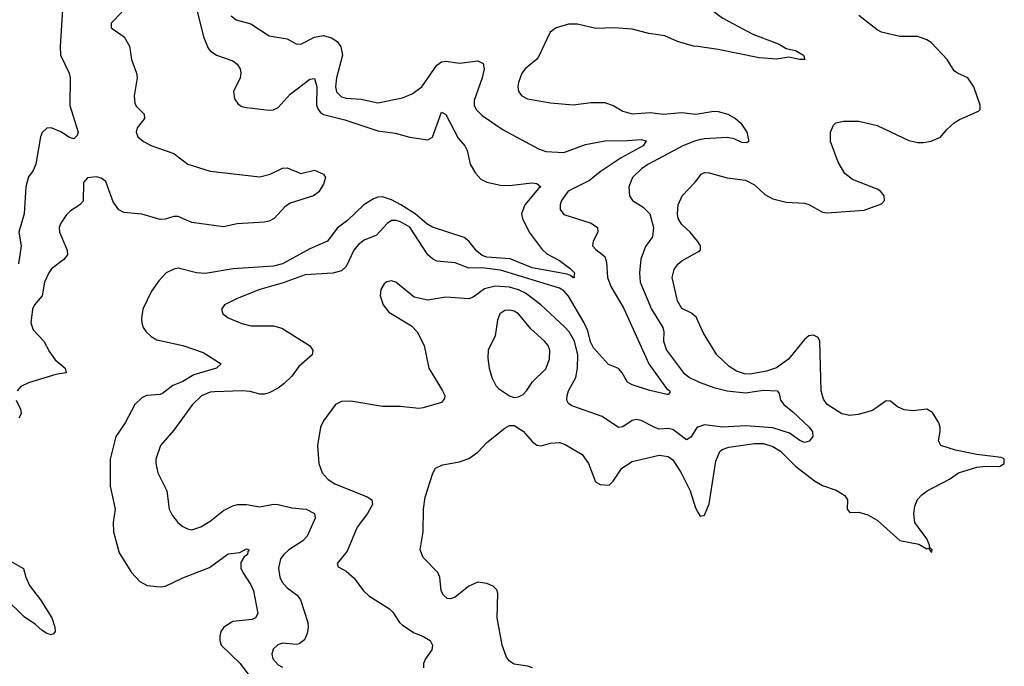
# Model space of a CAD drawing. Header units: inches. Extents: x 2134017 to 2292458, y 756222 to 916513.
# Tile 174 of 256: x 2157011 to 2161351, y 864957 to 867806. Entities that reach past the tile are written whole.
import ezdxf

# ---------------------------------------------------------------- set-up
doc = ezdxf.new("R2010")
doc.units = ezdxf.units.IN
doc.header["$MEASUREMENT"] = 0
doc.layers.add('C1856', color=7, linetype='Continuous')
doc.layers.add('C1866', color=7, linetype='Continuous')

msp = doc.modelspace()

# ---------------------------------------------------------------- linework, layer by layer
at = {"layer": 'C1856', "color": 5}
for points, elevation in [([(2157461.4, 867838.6), (2157413.4, 867790), (2157414.8, 867770), (2157471, 867731), (2157494.7, 867690), (2157504.4, 867630), (2157526, 867570), (2157528.1, 867550), (2157515.9, 867470), (2157518.6, 867438.6), (2157524.8, 867424.8), (2157560.2, 867390), (2157560.7, 867370), (2157528.9, 867330), (2157524.2, 867310), (2157532, 867290), (2157556.5, 867270), (2157592.7, 867250), (2157690, 867216.8), (2157752.7, 867170), (2157850, 867138.3), (2158070, 867113.3), (2158114.3, 867125.7), (2158170, 867152), (2158190, 867153.2), (2158250, 867128.7), (2158310, 867142.8), (2158350, 867124.7), (2158358.8, 867110), (2158350, 867081.2), (2158330, 867047.8), (2158306, 867030), (2158203.1, 866996.9), (2158179.2, 866980.8), (2158132.1, 866930), (2158110, 866918), (2158090, 866913.3), (2157970, 866906.5), (2157910, 866893.7), (2157770, 866912.7), (2157710, 866938.5), (2157690, 866939), (2157652.4, 866927.6), (2157630, 866926), (2157550, 866949.2), (2157470, 866955.9), (2157447.8, 866967.8), (2157423, 867003), (2157390, 867093.6), (2157370, 867108.4), (2157350, 867113.3), (2157310.2, 867109.8), (2157291.6, 867088.4), (2157290, 867006), (2157276.3, 866990), (2157235.6, 866964.4), (2157215.1, 866944.9), (2157191.6, 866910), (2157185.2, 866890), (2157186.3, 866870), (2157220.3, 866790), (2157221.1, 866770), (2157205.3, 866750), (2157151.4, 866708.6), (2157138.8, 866690), (2157119.7, 866650), (2157110.2, 866590), (2157075.8, 866550), (2157067.1, 866530), (2157059.5, 866470), (2157070, 866438.9), (2157118, 866390), (2157141.9, 866341.9), (2157166.7, 866306.7), (2157211.6, 866270), (2157215.8, 866250), (2157170, 866242), (2157050, 866206.7), (2157015.8, 866190), (2156999.7, 866170)], 280), ([(2157199.2, 867850), (2157188.7, 867688.7), (2157191.3, 867650), (2157228.5, 867570), (2157233, 867550), (2157232.3, 867427.7), (2157268.4, 867310), (2157264.4, 867295.6), (2157250, 867280.9), (2157230, 867286.3), (2157192.6, 867312.6), (2157150, 867329.7), (2157130, 867328.2), (2157110, 867309.4), (2157102, 867290), (2157082, 867170), (2157070, 867140.9), (2157050, 867113.2), (2157037.4, 867070), (2157030.1, 866950), (2157006.4, 866870), (2157018, 866810), (2157006.1, 866730)], 260), ([(2157791.4, 867850), (2157820.6, 867730), (2157841, 867681), (2157850, 867669.1), (2157878.7, 867650), (2157950, 867624.7), (2157969.1, 867610), (2157982.4, 867590), (2157986, 867570), (2157982.2, 867550), (2157954, 867490), (2157957.3, 867457.3), (2157973.8, 867433.8), (2157990, 867424.2), (2158010, 867419.6), (2158110, 867406.9), (2158130, 867409.1), (2158150, 867419), (2158202.7, 867477.3), (2158290, 867544.7), (2158310, 867547.4), (2158321, 867510), (2158319.1, 867430), (2158325.9, 867410), (2158336.8, 867396.8), (2158350, 867388.2), (2158444.7, 867364.7), (2158590, 867316.4), (2158666, 867306), (2158730, 867287.9), (2158810, 867277.3), (2158831.1, 867288.9), (2158870, 867398.7), (2158890, 867387.9), (2158943.7, 867283.7), (2158973.6, 867250), (2158983.1, 867230), (2158996.2, 867170), (2159019.7, 867130), (2159043.9, 867103.9), (2159070.4, 867090), (2159130, 867076.6), (2159170, 867075.3), (2159267.7, 867087.7), (2159290, 867084.6), (2159308.5, 867070), (2159297.4, 867062.6), (2159237.1, 866990), (2159222.8, 866950), (2159227.9, 866930), (2159256.2, 866870), (2159313.9, 866793.9), (2159334.6, 866774.6), (2159390, 866745), (2159436.9, 866710), (2159456.1, 866690), (2159454, 866674), (2159458, 866670), (2159450, 866669.1), (2159439.5, 866679.5), (2159424.4, 866684.4), (2159270, 866712.3), (2159172.3, 866752.3), (2159070, 866760), (2159050, 866767.3), (2159026.3, 866786.3), (2158990, 866830.5), (2158970, 866845.9), (2158830, 866892.4), (2158805.9, 866905.9), (2158754.1, 866950), (2158691.6, 866990), (2158650, 867012.3), (2158610, 867024.8), (2158590, 867023.8), (2158570, 867016.5), (2158527.3, 866990), (2158457.3, 866922.7), (2158410, 866887.1), (2158367.2, 866830), (2158290, 866797), (2158169.8, 866730.2), (2158130, 866719.9), (2157952.3, 866707.7), (2157830, 866687.9), (2157790, 866691.1), (2157710, 866711.2), (2157690, 866707), (2157657.3, 866690), (2157624.1, 866655.9), (2157592.4, 866610), (2157553.4, 866530), (2157547.6, 866490), (2157549.2, 866470), (2157555.8, 866450), (2157569.1, 866430), (2157590.1, 866410.1), (2157615.9, 866395.9), (2157730, 866370.2), (2157819.4, 866339.4), (2157898.4, 866290), (2157879.1, 866270), (2157778.6, 866241.4), (2157730, 866211.5), (2157686.3, 866193.7), (2157641.1, 866158.9), (2157630, 866154.4), (2157570, 866150.4), (2157550, 866140.5), (2157517.8, 866110), (2157476.3, 866030), (2157435, 865970), (2157409.2, 865870), (2157409.1, 865750), (2157431.3, 865650), (2157422.9, 865590), (2157424.5, 865550), (2157450, 865456.3), (2157503.7, 865370), (2157540.4, 865330), (2157573.4, 865313.4), (2157630, 865306.4), (2157654, 865310), (2157730, 865347.3), (2157847.6, 865392.4), (2157930, 865453.1), (2157981, 865459), (2158010, 865474), (2158022.8, 865470), (2158016.7, 865463.3), (2158014.6, 865450), (2158000.8, 865439.2), (2157985.1, 865414.9), (2157986.3, 865390), (2157993.8, 865370), (2158030, 865315.8), (2158041.6, 865290), (2158060.2, 865190), (2158050.3, 865170), (2158036.1, 865163.9), (2157950, 865154.5), (2157910.3, 865130), (2157896.9, 865110), (2157892.9, 865090), (2157893.1, 865070), (2157899.5, 865050), (2157983.2, 864970), (2158087.1, 864830)], 320), ([(2157943.6, 867823.6), (2157964.7, 867804.7), (2158030, 867787.7), (2158110, 867735.4), (2158190, 867722), (2158230, 867700.3), (2158250, 867698.5), (2158310, 867728.7), (2158350, 867736.8), (2158386, 867726), (2158410.3, 867710), (2158426.9, 867686.9), (2158434.5, 867650), (2158407.9, 867550), (2158402.8, 867510), (2158408, 867488), (2158430, 867466.7), (2158450, 867459.8), (2158515.8, 867455.8), (2158590, 867439.8), (2158697.8, 867462.2), (2158740.9, 867479.1), (2158783.5, 867510), (2158850, 867605.3), (2158870, 867620.2), (2158890, 867622.6), (2158950, 867613.9), (2159030, 867624.1), (2159053.6, 867613.6), (2159059, 867590), (2159049.4, 867550), (2159013.6, 867450), (2159014.3, 867430), (2159022.6, 867410), (2159050, 867383.6), (2159141.4, 867321.4), (2159297.6, 867237.6), (2159330, 867225.8), (2159410, 867221.5), (2159504.5, 867255.5), (2159590, 867271.9), (2159690, 867273.2), (2159750, 867278.8), (2159772, 867272), (2159759.7, 867250), (2159662.1, 867197.9), (2159570, 867135.8), (2159523.2, 867096.8), (2159428.8, 867050), (2159399.8, 867010), (2159393, 866990), (2159393.6, 866970), (2159410, 866948.2), (2159529.3, 866909.3), (2159557.6, 866890), (2159558.7, 866870), (2159538.7, 866830), (2159536.4, 866810), (2159550, 866793), (2159590, 866763), (2159598, 866738), (2159602, 866670), (2159616.8, 866630), (2159673.6, 866533.6), (2159784.2, 866290), (2159861.4, 866181.4), (2159876.4, 866170), (2159876.7, 866163.3), (2159870, 866154), (2159865.4, 866154.6), (2159788.1, 866171.9), (2159710, 866196.7), (2159689.5, 866209.5), (2159667.1, 866250), (2159650, 866269.1), (2159606.7, 866286.7), (2159539.8, 866359.8), (2159527.3, 866387.3), (2159515.6, 866435.6), (2159499.7, 866470), (2159430, 866588.5), (2159410, 866610.8), (2159390, 866623.2), (2159130, 866702.6), (2159047.4, 866712.6), (2158990, 866711.1), (2158930, 866734.4), (2158850, 866741.8), (2158830, 866752.3), (2158810.4, 866770.4), (2158730, 866891.2), (2158690, 866916), (2158670, 866921.6), (2158650, 866920.7), (2158630, 866908.5), (2158583.1, 866856.9), (2158530, 866834.6), (2158503.8, 866816.2), (2158483.9, 866790), (2158450, 866718.2), (2158430, 866699.9), (2158391.5, 866688.5), (2158270, 866681.6), (2158172.8, 866647.2), (2158070, 866617.7), (2157970, 866578), (2157914, 866550), (2157900.5, 866530), (2157906, 866510), (2157930, 866492.7), (2157990, 866467.9), (2158030, 866457.7), (2158130, 866457.8), (2158166.4, 866446.4), (2158287.7, 866370), (2158302.4, 866350), (2158300.4, 866330), (2158241.8, 866278.2), (2158210, 866235.6), (2158176.4, 866203.6), (2158150, 866182.6), (2158110, 866161.7), (2158090, 866155.6), (2158070, 866156.1), (2158027.5, 866167.5), (2157991.4, 866171.4), (2157870, 866166.9), (2157850, 866164.4), (2157811.8, 866148.2), (2157773.2, 866110), (2157690, 865996.9), (2157631.8, 865930), (2157611.7, 865870), (2157610.3, 865850), (2157619.5, 865810), (2157659.7, 865730), (2157670.3, 865650), (2157683.4, 865623.4), (2157708.2, 865590), (2157730, 865572.4), (2157750, 865563.1), (2157770, 865558.7), (2157810, 865571.6), (2157850, 865596.5), (2157910, 865643.2), (2157950, 865664.7), (2157970.7, 865669.3), (2158010, 865669.3), (2158070, 865659.2), (2158130, 865671.3), (2158150, 865670.2), (2158210, 865655.7), (2158274, 865650), (2158310.3, 865630), (2158312.9, 865610), (2158278.8, 865530), (2158259.7, 865510), (2158197.5, 865470), (2158175, 865450), (2158160.9, 865430), (2158152.1, 865390), (2158158, 865350), (2158167.8, 865327.8), (2158190, 865302.3), (2158234.2, 865270), (2158248.4, 865250), (2158280.7, 865150), (2158282.9, 865130), (2158278.3, 865101.7), (2158265.9, 865074.1), (2158243.5, 865056.5), (2158230, 865052.9), (2158170, 865058.3), (2158148.3, 865051.7), (2158128.2, 865031.8), (2158122.7, 865010), (2158127, 864990), (2158150, 864963.5), (2158170, 864953)], 340), ([(2160000, 867687.5), (2159981.2, 867690), (2159910, 867710.6), (2159854.3, 867734.3), (2159784.8, 867744.8), (2159710, 867764.1), (2159630, 867770.5), (2159550, 867767.1), (2159470, 867786), (2159430, 867786), (2159376, 867770), (2159348.8, 867751.2), (2159297.7, 867642.3), (2159288.9, 867630), (2159239.5, 867590), (2159224.6, 867570), (2159208.9, 867530), (2159206, 867510), (2159209.2, 867490), (2159223.6, 867470), (2159250, 867456.8), (2159350, 867440.2), (2159450, 867430.2), (2159530, 867440.7), (2159590, 867440.9), (2159630, 867426.7), (2159670, 867403.2), (2159710, 867391.3), (2159790, 867396.5), (2159849.3, 867389.3), (2159930, 867396.5), (2159990, 867389.3), (2160000, 867391)], 360), ([(2160000, 867274.5), (2159990, 867272.3), (2159934.2, 867250), (2159782.7, 867170), (2159753.6, 867150), (2159712.3, 867110), (2159696.5, 867070), (2159698.9, 867030), (2159712.2, 867010), (2159759.6, 866979.6), (2159788.2, 866950), (2159804.6, 866890), (2159799.7, 866850), (2159770, 866806.6), (2159749.1, 866750.9), (2159742.6, 866690), (2159745.7, 866650), (2159796.2, 866530), (2159846.3, 866450), (2159850.1, 866430), (2159848.5, 866390), (2159861.6, 866350), (2159937.6, 866250), (2159963.2, 866230), (2160000, 866212.3)], 360), ([(2160000, 866828.6), (2159999.1, 866830), (2159966, 866870), (2159930, 866902.9), (2159914.1, 866930), (2159910.1, 866950), (2159913.4, 866990), (2159930.8, 867029.2), (2159988.9, 867090), (2160000, 867104.7)], 380), ([(2160000, 866479.8), (2159993.8, 866493.8), (2159972.8, 866512.8), (2159930, 866533.1), (2159910, 866567.7), (2159887.3, 866670), (2159895.3, 866704.7), (2159911.7, 866728.3), (2159930, 866743.9), (2160000, 866783.2)], 380), ([(2160000, 866010.8), (2159997.7, 866010), (2159970, 865966.6), (2159950, 865954.2), (2159890, 866000.2), (2159870, 866004.7), (2159830, 866002.5), (2159810, 866008.5), (2159750, 866040.2), (2159730, 866044.8), (2159710, 866039.8), (2159670, 866012.1), (2159650, 866008.7), (2159577.9, 866057.9), (2159445.2, 866105.2), (2159430, 866115.1), (2159423.1, 866130), (2159424.5, 866150), (2159429.8, 866170), (2159461.7, 866230), (2159469.9, 866270.1), (2159471.1, 866328.9), (2159456.1, 866390), (2159433.7, 866430), (2159412.2, 866452.2), (2159307.8, 866550), (2159240.9, 866600.9), (2159210, 866616), (2159170, 866628.1), (2159107.4, 866632.6), (2159060.3, 866619.7), (2159010, 866582.9), (2158990, 866575.4), (2158890, 866583.1), (2158809.6, 866569.6), (2158750, 866582.9), (2158668.7, 866650), (2158650, 866655.1), (2158628.9, 866651.1), (2158617.6, 866642.4), (2158603.1, 866616.9), (2158599.3, 866590), (2158613, 866550), (2158637.7, 866517.7), (2158737.7, 866457.7), (2158763, 866430), (2158793.7, 866370), (2158814, 866270), (2158875.3, 866170), (2158884.4, 866150), (2158883.4, 866136.6), (2158870, 866119.5), (2158790, 866095.1), (2158770, 866093), (2158690, 866102), (2158610, 866102), (2158470, 866125.4), (2158430, 866124), (2158402.4, 866110), (2158350, 866038.4), (2158337.3, 866010), (2158324.2, 865930), (2158328.9, 865850), (2158343.7, 865810), (2158370, 865780.3), (2158400.7, 865760.7), (2158543.1, 865703.1), (2158562.4, 865690), (2158566, 865670), (2158543.6, 865630), (2158498, 865570), (2158455, 865465), (2158410.8, 865410), (2158414.8, 865394.8), (2158450, 865376.3), (2158485.8, 865345.8), (2158525.7, 865290), (2158550, 865267.2), (2158640.4, 865210), (2158655.2, 865195.2), (2158684.6, 865150), (2158698.3, 865138.3), (2158750, 865104.9), (2158787.3, 865090), (2158820.5, 865070), (2158830.4, 865050), (2158828, 865030), (2158799.1, 864990), (2158790.7, 864970), (2158791, 864950)], 360), ([(2156995.4, 866130), (2157014, 866090), (2157017.3, 866070), (2157006.7, 866050)], 280), ([(2159272, 864950), (2159250, 864958), (2159190, 864965.8), (2159170, 864980.3), (2159157.1, 864997.1), (2159138, 865050), (2159116.3, 865170), (2159118.8, 865278.8), (2159114, 865294), (2159098, 865310), (2159070, 865321.7), (2159030, 865327.4), (2158990, 865310.3), (2158930, 865260.9), (2158910, 865253.7), (2158895.6, 865255.6), (2158878.4, 865270), (2158868.9, 865290), (2158862.6, 865350), (2158853.7, 865370), (2158790, 865436.3), (2158776.5, 865470), (2158788.9, 865550), (2158790.2, 865650), (2158798, 865702), (2158831.7, 865808.3), (2158844, 865830), (2158875.2, 865844.8), (2158950, 865857.2), (2158990, 865872.9), (2159030, 865899.8), (2159070, 865943.1), (2159150, 866006.3), (2159170, 866017.6), (2159190, 866018), (2159230, 865992.4), (2159270, 865947.6), (2159290, 865931.6), (2159310, 865928.2), (2159350, 865940.2), (2159390, 865942.4), (2159414.8, 865934.8), (2159489.7, 865890), (2159518, 865850), (2159548.7, 865770), (2159570, 865758.4), (2159610, 865755.6), (2159627.4, 865772.6), (2159665.8, 865830), (2159710, 865859.1), (2159830, 865887.7), (2159870, 865882), (2159890, 865867.2), (2159927.3, 865810), (2159966.9, 865730), (2159990, 865655.1), (2160000, 865636.6)], 380), ([(2156970, 865419.7), (2157028.1, 865388.1), (2157037.5, 865350), (2157053.5, 865313.5), (2157103.2, 865250), (2157152.9, 865170), (2157166, 865130), (2157166.8, 865110), (2157159.9, 865100.1), (2157150, 865096), (2157130, 865101.3), (2157110, 865114), (2157080.7, 865140.7), (2157030, 865174.4), (2156941.9, 865261.9)], 280)]:
    msp.add_lwpolyline(points, dxfattribs=dict(at, elevation=elevation))
at = {"layer": 'C1856', "color": 5, "elevation": 380}
msp.add_lwpolyline([(2159170, 866526), (2159150, 866524.5), (2159126.9, 866510), (2159117.5, 866482.5), (2159106.2, 866413.8), (2159075.8, 866350), (2159074.3, 866314.3), (2159080.7, 866270), (2159091.4, 866230), (2159110, 866194.4), (2159121.6, 866181.6), (2159170, 866148.5), (2159190, 866142), (2159210, 866143.7), (2159230, 866154.9), (2159245.1, 866170), (2159270.9, 866210), (2159330, 866267.4), (2159346.3, 866310), (2159347.4, 866350), (2159339.8, 866370), (2159324.8, 866390), (2159263.8, 866443.8), (2159210, 866509.8), (2159190, 866521.1)], close=True, dxfattribs=at)
at = {"layer": 'C1866', "color": 5}
for points, elevation in [([(2160000, 867885), (2160032.2, 867870), (2160110, 867812.1), (2160242.5, 867742.5), (2160358.8, 867698.8), (2160390, 867679.3), (2160430.8, 867670), (2160466, 867650), (2160471.3, 867630), (2160448, 867630), (2160401.2, 867641.2), (2160347.7, 867632.3), (2160270, 867638.7), (2160090, 867675.3), (2160000, 867687.5)], 360), ([(2160000, 867104.7), (2160015.2, 867124.8), (2160030, 867132.1), (2160050, 867130.8), (2160129.9, 867109.9), (2160210, 867099.4), (2160250, 867078.8), (2160295.8, 867035.8), (2160330, 867017.2), (2160390, 867002), (2160470, 866997.6), (2160490, 866991.8), (2160550, 866958.2), (2160570, 866954.6), (2160733.1, 866966.9), (2160810, 866995.1), (2160823, 867010), (2160821.3, 867030), (2160806, 867050), (2160790, 867059.6), (2160681.4, 867101.4), (2160647.8, 867127.8), (2160618.6, 867178.6), (2160585.2, 867270), (2160584.2, 867310), (2160598, 867342), (2160609.1, 867350.9), (2160641.5, 867358.5), (2160710, 867358.3), (2160790, 867339.4), (2160930, 867274), (2160970, 867264.4), (2160995.4, 867264.6), (2161028.9, 867271.1), (2161070, 867287.8), (2161097.5, 867322.5), (2161130, 867351.6), (2161153.1, 867366.9), (2161237, 867403), (2161244, 867410), (2161244.9, 867430), (2161216, 867510), (2161191, 867550), (2161144.7, 867570), (2161130, 867581), (2161099.3, 867630), (2161030, 867703.8), (2161010, 867717), (2160970, 867731.7), (2160890, 867732.2), (2160810.4, 867750.4), (2160790, 867760.7), (2160710, 867824.9)], 380), ([(2160000, 867391), (2160070, 867402.7), (2160090, 867402.2), (2160132.4, 867390), (2160166.7, 867370), (2160190.3, 867350), (2160216, 867310), (2160224, 867276), (2160224, 867270), (2160216.5, 867263.5), (2160194.4, 867265.6), (2160160.4, 867280.4), (2160130, 867287.3), (2160030, 867281.2), (2160000, 867274.5)], 360), ([(2160000, 866783.2), (2160012.2, 866790), (2160011.5, 866810), (2160000, 866828.6)], 380), ([(2160000, 865636.6), (2160010, 865618), (2160030, 865622.7), (2160050, 865672.7), (2160079.2, 865860.8), (2160096.6, 865903.4), (2160107.4, 865912.6), (2160137.2, 865922.8), (2160250, 865938.3), (2160290, 865938.2), (2160330, 865925.6), (2160365.1, 865905.1), (2160430, 865838.9), (2160514.2, 865774.2), (2160550, 865753.8), (2160610, 865733.1), (2160647.6, 865710), (2160659.8, 865690), (2160658.5, 865650), (2160670, 865634.7), (2160710, 865635.4), (2160750, 865624.9), (2160790, 865600.2), (2160890, 865510.7), (2160974.6, 865494.6), (2161010, 865474), (2161017.2, 865477.2), (2161030, 865459), (2161033.7, 865470), (2161021.3, 865481.3), (2161022, 865490), (2161010, 865518.7), (2160956.5, 865590), (2160951.7, 865630), (2160957.3, 865662.7), (2160968.5, 865691.5), (2160987.1, 865712.9), (2161010.8, 865730), (2161110, 865781.3), (2161148.4, 865810), (2161230, 865834.5), (2161270, 865839.4), (2161330, 865838), (2161351, 865850), (2161351, 865871), (2161337.3, 865877.3), (2161230, 865890.1), (2161135.5, 865910), (2161070.8, 865930), (2161060.5, 865950), (2161068.7, 865991.3), (2161068.8, 866010), (2161062.3, 866030), (2161035.1, 866075.1), (2161010.2, 866090.2), (2160950, 866083), (2160910, 866087.2), (2160879.7, 866099.7), (2160850, 866125.2), (2160830, 866126.9), (2160770, 866084.1), (2160706.2, 866066.2), (2160670, 866061.5), (2160634.9, 866070), (2160570.2, 866110.2), (2160553.7, 866133.7), (2160544.3, 866170), (2160538.4, 866390), (2160530, 866405.3), (2160510, 866416.1), (2160490, 866412.7), (2160470, 866396.9), (2160399.1, 866310), (2160347.5, 866272.5), (2160302.9, 866257.1), (2160230, 866244.9), (2160205.7, 866245.7), (2160170, 866256.8), (2160138.1, 866278.1), (2160083.9, 866330), (2160024.6, 866424.6), (2160000, 866479.8)], 380), ([(2160000, 866212.3), (2160010, 866207.5), (2160070, 866185.9), (2160130, 866170.6), (2160210, 866161.6), (2160290, 866173.5), (2160350.4, 866170), (2160358.5, 866158.5), (2160365.1, 866130), (2160379.3, 866110), (2160418.7, 866078.7), (2160490.8, 866010), (2160505.3, 865990), (2160506.6, 865970), (2160491.1, 865948.9), (2160470, 865943.8), (2160450, 865952.2), (2160404.2, 865984.2), (2160330, 866007.5), (2160210, 866017.1), (2160110, 866010.4), (2160030, 866020.5), (2160000, 866010.8)], 360)]:
    msp.add_lwpolyline(points, dxfattribs=dict(at, elevation=elevation))

doc.saveas('drawing.dxf')
